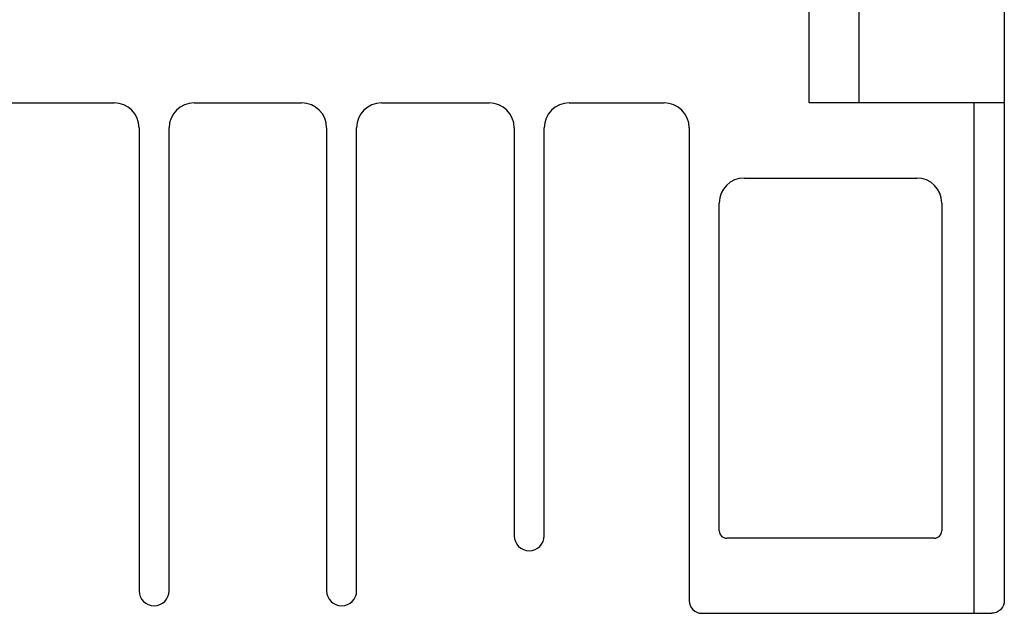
# Model space of a CAD drawing. Header units: inches. Extents: x 0 to 559, y 0 to 432.
# Tile 3 of 23: x 206 to 246, y 77 to 101. Entities that reach past the tile are written whole.
import ezdxf

# ---------------------------------------------------------------- set-up
doc = ezdxf.new("R2010")
doc.units = ezdxf.units.IN
doc.header["$LTSCALE"] = 10
doc.header["$MEASUREMENT"] = 0

msp = doc.modelspace()

# ---------------------------------------------------------------- linework, layer by layer
for p, q in [((237.748, 97.218), (237.748, 101.218)), ((239.748, 97.218), (239.748, 101.218)), ((245.548, 101.218), (245.548, 97.218)), ((205.648, 97.218), (209.948, 97.218)), ((213.148, 97.218), (217.448, 97.218)), ((220.648, 97.218), (224.948, 97.218)), ((228.148, 97.218), (231.948, 97.218)), ((244.348, 97.218), (237.748, 97.218)), ((244.348, 76.818), (244.348, 97.218)), ((245.548, 97.218), (244.348, 97.218)), ((245.548, 97.218), (245.548, 77.318)), ((210.948, 96.218), (210.948, 77.718)), ((212.148, 77.718), (212.148, 96.218)), ((218.448, 96.218), (218.448, 77.718)), ((219.648, 77.718), (219.648, 96.218)), ((225.948, 96.218), (225.948, 79.918)), ((227.148, 79.918), (227.148, 96.218)), ((232.948, 96.218), (232.948, 77.318)), ((235.148, 94.218), (242.048, 94.218)), ((234.148, 80.118), (234.148, 93.218)), ((243.048, 93.218), (243.048, 80.118)), ((242.748, 79.818), (234.448, 79.818)), ((233.448, 76.818), (244.348, 76.818)), ((244.348, 76.818), (245.048, 76.818))]:
    msp.add_line(p, q)
for centre, radius, start, end in [((209.948, 96.218), 1, 0, 90), ((213.148, 96.218), 1, 90, 180), ((217.448, 96.218), 1, 0, 90), ((220.648, 96.218), 1, 90, 180), ((224.948, 96.218), 1, 0, 90), ((228.148, 96.218), 1, 90, 180), ((231.948, 96.218), 1, 0, 90), ((235.148, 93.218), 1, 90, 180), ((242.048, 93.218), 1, 0, 90), ((234.448, 80.118), 0.3, 180, 270), ((242.748, 80.118), 0.3, 270, 0), ((226.548, 79.918), 0.6, 180, 0), ((211.548, 77.718), 0.6, 180, 0), ((219.048, 77.718), 0.6, 180, 0), ((233.448, 77.318), 0.5, 180, 270)]:
    msp.add_arc(centre, radius, start, end)
msp.add_open_spline([(245.548, 77.318), (245.548, 77.205), (245.51, 77.09), (245.388, 76.947), (245.337, 76.904), (245.209, 76.84), (245.133, 76.818), (245.048, 76.818)], degree=3, knots=[0, 0, 0, 0, 0.5, 0.5, 0.75, 0.75, 1, 1, 1, 1])

doc.saveas('drawing.dxf')
